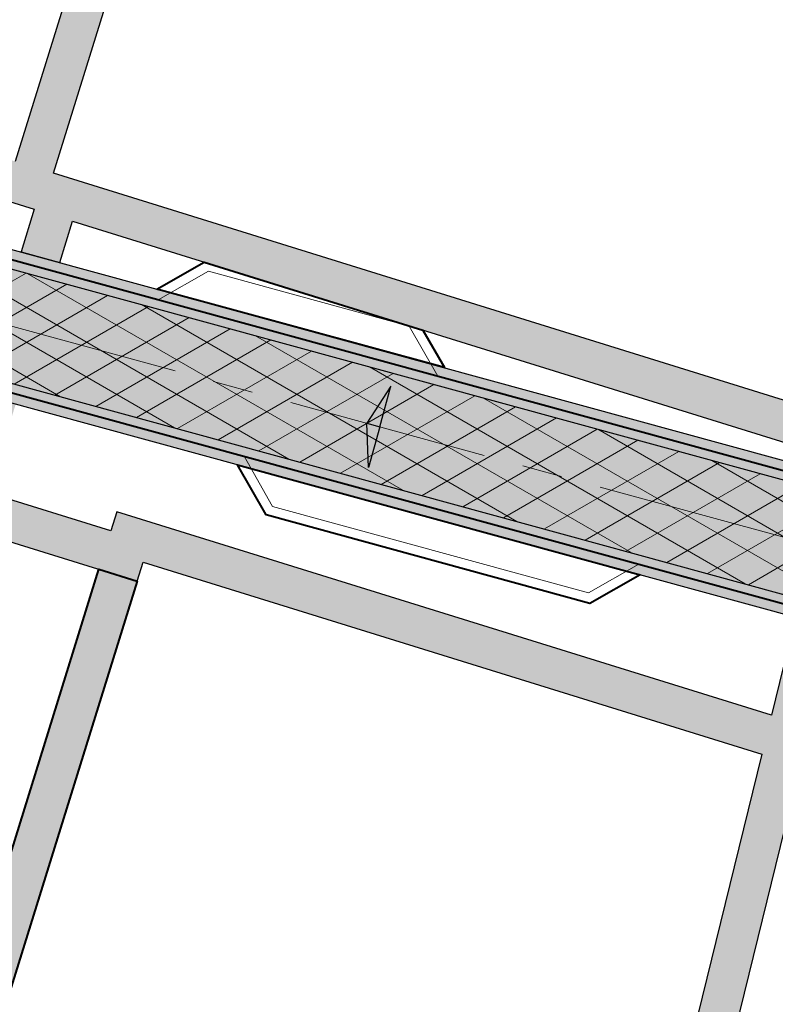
# Model space of a CAD drawing. Header units: metres. Extents: x 207669 to 209690, y 476021 to 477293.
# Tile 33 of 49: x 208615 to 208652, y 477058 to 477107. Entities that reach past the tile are written whole.
import ezdxf

# ---------------------------------------------------------------- set-up
doc = ezdxf.new("R2010")
doc.units = ezdxf.units.M
doc.linetypes.add('AM-AS', pattern=[16, 10, -2, 2, -2])
doc.layers.get('0').update_dxf_attribs({"linetype": 'CONTINUOUS'})
for name, color, linetype, lineweight, true_color in [('N-WE-AM-AS_WEG-G', 7, 'AM-AS', 18, 0xd60000), ('N-WE-VH-FUNDERING_GRANULAAT-G', 7, 'CONTINUOUS', 40, 0x99004c), ('N-WE-VH-FUNDERING_GRANULAAT_2-G', 7, 'CONTINUOUS', 15, 0x99004c), ('N-WE-VH-FUNDERING_ZANDBED-BREED-G', 7, 'CONTINUOUS', 30, 0xa57c00), ('N-WE-VH-FUNDERING_ZANDBED_BREED-A', 7, 'CONTINUOUS', 40, 0xa57c00), ('N-WE-VH-FUNDERING_ZANDBED_LANGSPARKEERVAKKEN-G', 1, 'CONTINUOUS', 40, 0xff0000), ('N-WE-VH-FUNDERING_ZANDBED_SMAL-A', 7, 'CONTINUOUS', 40, 0xa4de1b), ('N-WE-VH-FUNDERING_ZANDBED_SMAL-G', 7, 'CONTINUOUS', 30, 0x931077), ('N-WE-VH-FUNDERING_ZANDBED_VOETPAD-A', 220, 'CONTINUOUS', 40, 0xff00bf)]:
    doc.layers.add(name, color=color, linetype=linetype, lineweight=lineweight, true_color=true_color)
for name, color, linetype, lineweight in [('T-WE-VH-KANTVERHARDING_BOUWWEG-G', 60, 'CONTINUOUS', 25), ('T-WE-VH-VERHARDING_ASFALT_BOUWWEG-100MM-A', 252, 'CONTINUOUS', 18), ('T-WE-VH-VERKANTING-S', 7, 'CONTINUOUS', 25)]:
    doc.layers.add(name, color=color, linetype=linetype, lineweight=lineweight)

# ---------------------------------------------------------------- blocks, each defined once
blk = doc.blocks.new('A$C2E540381')
h = blk.add_hatch(color=256)
h.dxf.hatch_style = 1
h.paths.add_polyline_path([(0, 0), (7.001237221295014, 0), (-2.91038304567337e-11, 1.869999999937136)])
at = {"flags": 128}
blk.add_lwpolyline([(0, 0), (7.001237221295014, 0), (-2.91038304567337e-11, 1.869999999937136)], close=True, dxfattribs=at)

msp = doc.modelspace()

# ---------------------------------------------------------------- hatches: boundary and pattern name
at = {"layer": 'N-WE-VH-FUNDERING_ZANDBED_BREED-A', "transparency": 33554559}
h = msp.add_hatch(color=256, dxfattribs=at)
h.dxf.hatch_style = 1
edge = h.paths.add_edge_path()
edge.add_line((208241.9750321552, 477040.1824859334), (208245.8237401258, 477067.533486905))
edge.add_arc((208259.3603786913, 477065.6286729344), 13.66999999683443, 168.2771260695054, 171.9901901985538, ccw=False)
edge.add_line((208245.9755106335, 477068.4061190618), (208256.889665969, 477121.0028293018))
edge.add_arc((208267.5623113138, 477118.7881868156), 10.89999999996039, 83.0200956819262, 168.277126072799, ccw=False)
edge.add_line((208268.8868925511, 477129.6074051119), (208301.0209906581, 477125.6732739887))
edge.add_arc((208303.0017864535, 477141.8524719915), 16.29999999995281, 263.020095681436, 272.1922448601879)
edge.add_line((208303.6253031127, 477125.5644019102), (208323.1085325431, 477126.3102311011))
edge.add_arc((208327.0753225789, 477022.6861288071), 103.6999999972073, 79.60489942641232, 92.19224486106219, ccw=False)
edge.add_line((208345.7864360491, 477124.684090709), (208385.9372846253, 477117.3185799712))
edge.add_arc((208396.0957772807, 477172.6945226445), 56.29999999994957, 259.6048994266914, 280.4526706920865)
edge.add_line((208406.3099058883, 477117.328815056), (208472.9579505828, 477129.6243627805))
edge.add_arc((208479.9790301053, 477091.5665850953), 38.69999999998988, 83.79289849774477, 100.4526706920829, ccw=False)
edge.add_line((208484.1633737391, 477130.0397090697), (208516.4420448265, 477126.5290752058))
edge.add_arc((208512.2577011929, 477088.0559512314), 38.69999999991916, 68.52347740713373, 83.7928984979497, ccw=False)
edge.add_line((208526.426543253, 477124.0689199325), (208559.4899959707, 477111.0605272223))
edge.add_arc((208570.9495504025, 477140.1872951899), 31.30000000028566, 248.5234774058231, 254.7176447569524)
edge.add_line((208562.6996218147, 477109.9941059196), (208662.1324072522, 477082.8252841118))
edge.add_arc((208659.7865809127, 477074.2400002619), 8.899999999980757, 0.2433118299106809, 74.71764475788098, ccw=False)
edge.add_line((208668.6865006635, 477074.2777948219), (208668.9800311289, 477005.1567999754))
edge.add_arc((208700.329748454, 477005.2899302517), 31.35000000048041, 180.2433118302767, 192.4963701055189)
edge.add_line((208669.7224388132, 476998.5064874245), (208676.3070943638, 476968.7961181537))
edge.add_arc((208667.617937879, 476966.8703560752), 8.899999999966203, -32.01709219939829, 12.496370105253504, ccw=False)
edge.add_line((208675.1641586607, 476962.1518232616), (208653.7455270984, 476928.0862087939))
edge.add_arc((208657.0946910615, 476925.9920261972), 3.949999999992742, 147.9828684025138, 172.6542173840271)
edge.add_line((208653.1771103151, 476926.4970619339), (208652.0004171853, 476917.3694101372))
edge.add_line((208652.0004171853, 476917.3694101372), (208650.872547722, 476917.6148983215))
edge.add_line((208650.872547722, 476917.6148983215), (208650.0316690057, 476911.0921712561))
edge.add_arc((208614.4263148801, 476915.6822428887), 35.89999999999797, 344.68426677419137, 352.6542173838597, ccw=False)
edge.add_line((208649.0513236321, 476906.1996921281), (208648.784278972, 476905.2248173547))
edge.add_arc((208642.0771049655, 476906.8621749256), 6.904138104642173, 346.2812560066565, 425.1013838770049)
edge.add_line((208644.9838431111, 476913.1246022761), (208636.7342816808, 476916.9525641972))
edge.add_arc((208638.8809382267, 476921.5787792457), 5.100000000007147, 245.1077545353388, 352.6542173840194)
edge.add_line((208643.9390804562, 476920.9267077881), (208644.8384038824, 476927.902792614))
edge.add_arc((208655.6489431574, 476926.509149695), 10.90000000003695, 147.9829078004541, 172.6542173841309, ccw=False)
edge.add_line((208646.4069424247, 476932.2880269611), (208667.3954210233, 476965.8543281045))
edge.add_arc((208661.3754021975, 476969.6185509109), 7.099999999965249, 327.9829077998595, 372.4963701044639)
edge.add_line((208668.307201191, 476971.1548330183), (208662.5953778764, 476996.9269297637))
edge.add_arc((208700.3297484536, 477005.2899302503), 38.64999999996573, 180.2433118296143, 192.4963701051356, ccw=False)
edge.add_line((208661.6800969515, 477005.1257999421), (208661.4047594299, 477069.9626930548))
edge.add_arc((208654.3048234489, 477069.9325423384), 7.099999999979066, 0.2433118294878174, 74.71764475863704)
edge.add_line((208656.1762130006, 477076.7814766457), (208560.7491594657, 477102.8557800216))
edge.add_arc((208570.9495504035, 477140.1872951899), 38.70000000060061, 248.5234774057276, 254.7176447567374, ccw=False)
edge.add_line((208556.7807083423, 477104.1743264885), (208523.7172556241, 477117.1827191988))
edge.add_arc((208512.2577011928, 477088.0559512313), 31.2999999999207, 68.52347740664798, 83.79289849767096)
edge.add_line((208515.6419377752, 477119.1724571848), (208483.3632666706, 477122.6830910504))
edge.add_arc((208479.9790300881, 477091.5665850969), 31.29999999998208, 83.79289849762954, 100.4526706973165)
edge.add_line((208474.3004825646, 477122.3471649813), (208407.6524378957, 477110.0516172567))
edge.add_arc((208396.0957772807, 477172.6945226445), 63.69999999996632, 259.6048994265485, 280.45267069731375, ccw=False)
edge.add_line((208384.6020653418, 477110.0400368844), (208344.4512167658, 477117.4055476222))
edge.add_arc((208327.075322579, 477022.6861288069), 96.29999999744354, 79.60489942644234, 92.19224486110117)
edge.add_line((208323.391601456, 477118.9156471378), (208303.9083720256, 477118.1698179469))
edge.add_arc((208303.0017864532, 477141.8524719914), 23.6999999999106, 263.0200956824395, 272.19224486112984, ccw=False)
edge.add_line((208300.1217336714, 477118.328116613), (208271.2269552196, 477121.8656625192))
edge.add_arc((208270.3641545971, 477114.8182817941), 7.099999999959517, 83.02009568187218, 168.277126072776)
edge.add_line((208263.4122479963, 477116.2608470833), (208253.1773396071, 477066.9375147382))
edge.add_arc((208260.1292462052, 477065.4949494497), 7.099999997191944, 168.2771260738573, 171.990190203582)
edge.add_line((208253.0985122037, 477066.4842822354), (208249.2747523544, 477039.3105761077))
edge.add_arc((208236.5006018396, 477041.1080962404), 12.90000000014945, 333.0134099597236, 351.99019020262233, ccw=False)
edge.add_line((208247.9959563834, 477035.2543090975), (208245.8669725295, 477031.0735243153))
edge.add_arc((208250.4116475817, 477028.759236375), 5.100000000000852, 153.0134099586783, 270.7537906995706)
edge.add_line((208250.478741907, 477023.6596777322), (208270.3607634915, 477023.9212632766))
edge.add_arc((208270.5041611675, 477013.0222065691), 10.90000000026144, 80.38126543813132, 90.7537907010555, ccw=False)
edge.add_line((208272.3254545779, 477023.7689684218), (208311.8324407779, 477017.0735736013))
edge.add_arc((208310.0111473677, 477006.3268117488), 10.89999999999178, 60.82544130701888, 80.38126543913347, ccw=False)
edge.add_arc((208314.664659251, 477008.9756539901), 6.89999999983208, 84.51170172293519, 162.4537752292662)
edge.add_line((208308.0856883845, 477011.0558324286), (208306.0620032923, 477004.6555328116))
edge.add_line((208306.0620032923, 477004.6555328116), (208303.1128296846, 477005.5880201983))
edge.add_line((208303.1128296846, 477005.5880201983), (208300.8939163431, 477008.9876274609))
edge.add_line((208300.8939163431, 477008.9876274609), (208271.0324954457, 477014.0483527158))
edge.add_arc((208270.2053943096, 477009.1679425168), 4.949999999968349, 80.38126543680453, 90.75379070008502)
edge.add_line((208270.1402733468, 477014.1175141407), (208240.911711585, 477013.7329572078))
edge.add_line((208240.911711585, 477013.7329572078), (208230.2707394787, 476986.870125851))
edge.add_line((208230.2707394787, 476986.870125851), (208236.71988237, 476935.1364977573))
edge.add_line((208236.71988237, 476935.1364977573), (208233.545691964, 476934.7407067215))
edge.add_line((208233.545691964, 476934.7407067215), (208235.013786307, 476922.9667892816))
edge.add_arc((208240.07459609, 476923.5978236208), 5.099999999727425, 187.1075491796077, 227.9120102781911)
edge.add_line((208236.6562136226, 476919.8130301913), (208236.0784737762, 476920.334830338))
edge.add_arc((208231.4536420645, 476915.2141925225), 6.899999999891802, 47.9124431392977, 119.0235292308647)
edge.add_line((208228.1059776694, 476921.2476942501), (208223.462697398, 476918.6713886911))
edge.add_line((208223.462697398, 476918.6713886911), (208220.9835072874, 476923.1418432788))
edge.add_line((208220.9835072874, 476923.1418432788), (208224.159716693, 476923.5378860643))
edge.add_line((208224.159716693, 476923.5378860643), (208216.1485905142, 476987.7860310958))
edge.add_line((208216.1485905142, 476987.7860310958), (208218.1332218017, 476988.0334955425))
edge.add_line((208218.1332218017, 476988.0334955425), (208226.8722757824, 477010.0622321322))
edge.add_arc((208223.2471205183, 477011.5003730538), 3.899999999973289, 338.3612011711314, 450.7537906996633)
edge.add_line((208223.195813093, 477015.4000355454), (208214.7347579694, 477015.2887143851))
edge.add_line((208214.7347579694, 477015.2887143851), (208214.9448896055, 477013.6034871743))
edge.add_line((208214.9448896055, 477013.6034871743), (208144.0328260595, 477006.6798350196))
edge.add_line((208144.0328260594, 477006.6798350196), (208147.3023794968, 476980.4584600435))
edge.add_line((208147.3023794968, 476980.4584600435), (208120.0993705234, 476965.3649788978))
edge.add_arc((208121.8459780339, 476962.2170649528), 3.600000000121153, 119.0235292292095, 143.6478475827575)
edge.add_line((208118.9465773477, 476964.3509524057), (208125.8960127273, 476951.8259721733))
edge.add_line((208125.8960127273, 476951.8259721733), (208131.8078459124, 476929.2730775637))
edge.add_line((208131.8078459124, 476929.2730775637), (208156.8072840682, 476884.2165439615))
edge.add_arc((208156.226054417, 476889.2833153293), 5.100000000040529, 276.5440236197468, 292.7367420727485)
edge.add_line((208158.1971919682, 476884.5796341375), (208172.2290204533, 476890.4598506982))
edge.add_line((208172.2290204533, 476890.4598506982), (208176.3876962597, 476892.5520118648))
edge.add_arc((208179.7353606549, 476886.518510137), 6.90000000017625, 119.0235292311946, 209.0235292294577)
edge.add_line((208173.701858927, 476883.1708457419), (208175.9469894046, 476879.1244429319))
edge.add_arc((208171.4874446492, 476876.6500822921), 5.10000000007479, 29.02352922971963, 112.73674207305)
edge.add_line((208169.5163070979, 476881.3537634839), (208151.2823648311, 476873.7125975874))
edge.add_arc((208163.3990633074, 476844.798792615), 31.34999999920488, 112.736742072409, 119.0336792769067)
edge.add_line((208148.1841668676, 476872.2091816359), (208147.5467331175, 476871.8553563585))
edge.add_arc((208148.5659127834, 476870.0192537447), 2.099999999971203, 119.0336792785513, 209.0341220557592)
edge.add_line((208146.7298180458, 476869.0000598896), (208149.0977255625, 476864.7342349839))
edge.add_line((208149.0977255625, 476864.7342349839), (208143.7969218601, 476861.9210094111))
edge.add_line((208143.7969218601, 476861.9210094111), (208140.9984681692, 476866.9624704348))
edge.add_arc((208140.036704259, 476866.4286069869), 1.099999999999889, 29.03412205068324, 119.0336792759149)
edge.add_line((208139.5028482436, 476867.3903750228), (208138.1913531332, 476866.6623932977))
edge.add_line((208138.1913531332, 476866.6623932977), (208133.9933035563, 476874.2253873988))
edge.add_line((208133.9933035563, 476874.2253873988), (208136.865735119, 476875.8198101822))
edge.add_arc((208135.807804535, 476875.518508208), 1.100000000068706, 15.89712057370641, 29.03367929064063)
edge.add_line((208136.7695725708, 476876.0523642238), (208134.2495170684, 476880.5923689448))
edge.add_line((208134.2495170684, 476880.5923689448), (208138.8834903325, 476883.164584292))
edge.add_line((208138.8834903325, 476883.164584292), (208141.4015109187, 476878.6282455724))
edge.add_arc((208142.3632789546, 476879.1621015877), 1.100000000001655, 209.0336792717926, 222.3946059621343)
edge.add_line((208141.550908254, 476878.4204454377), (208145.1115993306, 476880.3969057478))
edge.add_arc((208140.584110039, 476882.7446367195), 5.100000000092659, 332.5909890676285, 389.0235292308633)
edge.add_line((208145.0436547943, 476885.2189973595), (208123.3056370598, 476924.3974669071))
edge.add_arc((208132.8368209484, 476929.6858063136), 10.89999999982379, 194.688571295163, 209.0235292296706, ccw=False)
edge.add_line((208122.2930509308, 476926.921947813), (208116.891581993, 476947.5278674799))
edge.add_arc((208111.9582584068, 476946.2346859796), 5.099999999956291, 14.68857129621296, 29.02352922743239)
edge.add_line((208116.4178031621, 476948.7090466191), (208111.7465460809, 476957.1280618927))
edge.add_arc((208121.2777299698, 476962.4164012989), 10.89999999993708, 119.0235292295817, 209.0235292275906, ccw=False)
edge.add_line((208115.9893905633, 476971.9475851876), (208135.975976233, 476983.037062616))
edge.add_arc((208133.5016155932, 476987.4966073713), 5.100000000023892, 299.0235292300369, 373.7005849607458)
edge.add_line((208138.4565037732, 476988.7045325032), (208134.9854861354, 477002.9425873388))
edge.add_arc((208145.5753451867, 477005.5242312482), 10.90000000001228, 95.57654574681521, 193.7005849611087, ccw=False)
edge.add_line((208144.5161323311, 477016.3726444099), (208213.8136298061, 477023.1386846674))
edge.add_arc((208214.8728426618, 477012.2902715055), 10.90000000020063, 90.75379069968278, 95.57654574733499, ccw=False)
edge.add_line((208214.7294449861, 477023.1893282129), (208230.7079117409, 477023.399555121))
edge.add_arc((208230.6408174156, 477028.4991137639), 5.100000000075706, 270.7537906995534, 333.0134099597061)
edge.add_line((208235.1854924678, 477026.1848258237), (208241.4248524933, 477038.4373478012))
edge.add_arc((208236.4791767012, 477040.9558376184), 5.54999999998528, 333.0134099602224, 351.9901902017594)
at = {"layer": 'N-WE-VH-FUNDERING_ZANDBED_SMAL-A', "transparency": 33554559}
h = msp.add_hatch(color=256, dxfattribs=at)
h.dxf.hatch_style = 1
edge = h.paths.add_edge_path()
edge.add_arc((208662.696668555, 477087.9555861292), 5.099999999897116, 256.4706020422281, 316.4996316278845)
edge.add_line((208666.3960552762, 477084.4449540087), (208669.0977918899, 477087.291953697))
edge.add_line((208669.0977918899, 477087.291953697), (208668.2413757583, 477088.0601303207))
edge.add_line((208668.2413757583, 477088.0601303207), (208664.9625278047, 477084.6049900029))
edge.add_line((208664.9625278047, 477084.6049900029), (208616.3686743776, 477099.6983008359))
edge.add_line((208616.3686743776, 477099.6983008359), (208625.4434696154, 477128.9151836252))
edge.add_line((208625.4434696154, 477128.9151836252), (208624.9677109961, 477129.0630258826))
edge.add_line((208624.9677109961, 477129.0630258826), (208626.4378124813, 477133.7961091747))
edge.add_arc((208622.1880827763, 477135.116079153), 4.450002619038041, 342.7451573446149, 384.2682062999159)
edge.add_line((208626.2448452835, 477136.9450682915), (208623.0663725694, 477137.9323046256))
edge.add_arc((208622.1880820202, 477135.1160792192), 2.950003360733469, -17.25483146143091, 72.67897127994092, ccw=False)
edge.add_line((208625.0053202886, 477134.24104301), (208614.4586847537, 477100.2915458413))
edge.add_line((208614.4586847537, 477100.2915458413), (208581.2630528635, 477110.6021478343))
edge.add_line((208581.2630528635, 477110.6021478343), (208581.2630528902, 477110.6021479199))
edge.add_line((208581.2630528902, 477110.6021479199), (208580.9664305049, 477109.6471536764))
edge.add_line((208580.9664305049, 477109.6471536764), (208549.5853097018, 477119.3941683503))
edge.add_line((208549.5853097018, 477119.3941683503), (208550.1014165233, 477121.0558092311))
edge.add_line((208550.1014165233, 477121.0558092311), (208529.3016296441, 477127.5162485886))
edge.add_line((208529.3016296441, 477127.5162485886), (208528.7083845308, 477125.6062589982))
edge.add_line((208528.7083845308, 477125.6062589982), (208547.5981827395, 477119.7390644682))
edge.add_line((208547.5981827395, 477119.7390644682), (208547.082075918, 477118.0774235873))
edge.add_line((208547.082075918, 477118.0774235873), (208582.2831749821, 477107.1439189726))
edge.add_line((208582.2831749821, 477107.1439189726), (208582.5797973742, 477108.0989132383))
edge.add_line((208582.5797973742, 477108.0989132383), (208615.4065214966, 477097.9028944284))
edge.add_line((208615.4065214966, 477097.9028944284), (208614.7450695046, 477095.7733085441))
edge.add_line((208614.7450695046, 477095.7733085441), (208616.675490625, 477095.2458440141))
edge.add_line((208616.675490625, 477095.2458440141), (208617.3165111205, 477097.3096494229))
edge.add_line((208617.3165111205, 477097.3096494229), (208655.1230976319, 477085.5668795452))
edge.add_line((208655.1230976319, 477085.5668795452), (208654.9328351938, 477084.7924812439))
edge.add_line((208654.9328351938, 477084.7924812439), (208661.5035528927, 477082.9971110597))
h = msp.add_hatch(color=256, dxfattribs=at)
h.dxf.hatch_style = 1
h.paths.add_polyline_path([(208636.8401934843, 477010.0798376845), (208595.6397399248, 477019.2100969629), (208544.4983399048, 477035.0946786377), (208563.7237778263, 477096.9921734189), (208620.5459681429, 477079.3431312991), (208620.8425906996, 477080.2981260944), (208651.7291107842, 477070.704735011)], flags=16)
edge = h.paths.add_edge_path()
edge.add_line((208661.64990874, 477012.234565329), (208660.5998761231, 477012.2301086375))
edge.add_line((208660.5998761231, 477012.2301086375), (208639.604194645, 477009.4673190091))
edge.add_line((208639.604194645, 477009.4673190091), (208638.7933272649, 477009.6470119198))
edge.add_line((208638.7933272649, 477009.6470119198), (208655.3372339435, 477077.0107176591))
edge.add_line((208655.3372339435, 477077.0107176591), (208653.4073092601, 477077.5380465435))
edge.add_line((208653.4073092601, 477077.5380465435), (208652.2069870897, 477072.6505582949))
edge.add_line((208652.2069870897, 477072.6505582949), (208619.5258462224, 477082.8013607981))
edge.add_line((208619.5258462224, 477082.8013607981), (208619.2292236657, 477081.8463660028))
edge.add_line((208619.2292236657, 477081.8463660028), (208613.1044703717, 477083.7487219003))
edge.add_line((208613.1044703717, 477083.7487219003), (208614.4809499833, 477088.1803837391))
edge.add_line((208614.4809499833, 477088.1803837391), (208612.5476013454, 477088.6984229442))
edge.add_line((208612.5476013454, 477088.6984229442), (208611.1944807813, 477084.3419670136))
edge.add_line((208611.1944807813, 477084.3419670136), (208561.7134097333, 477099.7108484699))
edge.add_arc((208565.4663056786, 477096.3317550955), 5.050000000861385, 138.0002471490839, 161.4536306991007)
edge.add_line((208560.6785695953, 477097.9380188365), (208561.8137882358, 477097.5854185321))
edge.add_line((208561.8137882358, 477097.5854185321), (208543.0748743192, 477037.2543180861))
edge.add_line((208543.0748743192, 477037.2543180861), (208541.782811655, 477036.5746709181))
edge.add_arc((208546.8263481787, 477036.3192510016), 5.04999999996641, 177.100845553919, 232.3584811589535)
edge.add_line((208543.7422165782, 477032.3204221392), (208544.8357343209, 477032.8956312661))
edge.add_line((208544.8357343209, 477032.8956312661), (208595.125874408, 477017.2754519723))
edge.add_line((208595.125874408, 477017.2754519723), (208636.3630631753, 477008.137051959))
edge.add_line((208636.3630631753, 477008.137051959), (208635.8876640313, 477006.2013152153))
edge.add_line((208635.8876640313, 477006.2013152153), (208637.8299473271, 477005.7243082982))
edge.add_line((208637.8299473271, 477005.7243082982), (208638.2086817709, 477007.2664443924))
edge.add_line((208638.2086817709, 477007.2664443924), (208660.2985318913, 477010.1732139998))
edge.add_line((208660.2985318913, 477010.1732139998), (208661.6601373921, 477009.825906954))
edge.add_line((208661.6601373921, 477009.825906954), (208661.64990874, 477012.234565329))
at = {"layer": 'N-WE-VH-FUNDERING_ZANDBED_VOETPAD-A', "transparency": 33554559}
h = msp.add_hatch(color=256, dxfattribs=at)
h.dxf.hatch_style = 1
h.paths.add_polyline_path([(208567.8957123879, 477027.8274260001), (208565.9857227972, 477028.4206711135), (208585.2111607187, 477090.3181658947), (208587.1211503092, 477089.7249207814), (208580.4471427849, 477068.2375378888), (208611.9619710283, 477058.4489935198), (208618.6359785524, 477079.9363764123), (208620.5459681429, 477079.3431312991), (208613.8719606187, 477057.8557484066), (208646.114064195, 477047.8413114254), (208645.6361878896, 477045.8954881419), (208617.2193336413, 477054.7217980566), (208617.3435814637, 477055.2277120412), (208611.0283649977, 477057.1892260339), (208610.8257366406, 477056.3620288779), (208607.1930126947, 477057.4904339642), (208607.4451418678, 477058.3021795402), (208579.1963958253, 477067.0762747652), (208574.1419474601, 477050.8031634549), (208602.3906935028, 477042.0290682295), (208602.6428226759, 477042.8408138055), (208607.1607193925, 477041.437549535), (208606.6039934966, 477039.1706654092), (208574.5146916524, 477049.1376419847)])
at = {"layer": 'T-WE-VH-VERHARDING_ASFALT_BOUWWEG-100MM-A'}
h = msp.add_hatch(dxfattribs=at)
h.set_pattern_fill('AVH-ASFALT', color=256, scale=1.5, angle=270, pattern_type=2)
h.set_pattern_definition([(329.9999999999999, (207991.0131754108, 476552.5954628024), (0.7500000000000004, 1.299038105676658), []), (29.99999999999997, (207991.0131754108, 476552.5954628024), (-0.7499999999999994, 1.299038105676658), [])])
edge = h.paths.add_edge_path()
edge.add_line((208598.0668640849, 476553.2350907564), (208597.3597609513, 476558.6895641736))
edge.add_arc((208596.3347866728, 476566.6236317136), 7.999999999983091, 167.5645903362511, 277.36107089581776, ccw=False)
edge.add_line((208588.5224716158, 476568.3463427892), (208663.4988565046, 476908.3564285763))
edge.add_arc((208653.7334626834, 476910.5098174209), 9.999999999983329, 347.56459033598, 362.5645903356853)
edge.add_line((208663.7234468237, 476910.9572734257), (208662.2903712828, 476942.9523785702))
edge.add_arc((208670.2823585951, 476943.3103433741), 8.000000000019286, 147.9829078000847, 182.564590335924, ccw=False)
edge.add_line((208663.4992387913, 476947.5517211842), (208673.5813185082, 476963.6757161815))
edge.add_arc((208665.1024187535, 476968.977438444), 9.999999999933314, 327.9829078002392, 372.496370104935)
edge.add_line((208674.8655159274, 476971.1412160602), (208668.8437600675, 476998.3117474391))
edge.add_arc((208700.3297484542, 477005.2899302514), 32.25000000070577, 180.2433118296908, 192.4963701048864, ccw=False)
edge.add_line((208668.080039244, 477005.1529780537), (208667.7931844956, 477072.7019650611))
edge.add_arc((208657.7932746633, 477072.6594992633), 9.999999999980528, 0.2433118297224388, 74.71764475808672)
edge.add_line((208660.4290345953, 477082.3058856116), (208562.4492246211, 477109.0776992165))
edge.add_arc((208570.9495504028, 477140.1872951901), 32.2500000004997, 248.523477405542, 254.717644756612, ccw=False)
edge.add_line((208559.1421820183, 477110.1764879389), (208526.0787293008, 477123.1848806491))
edge.add_arc((208512.2577011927, 477088.0559512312), 37.75000000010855, 68.52347740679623, 83.79289849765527)
edge.add_line((208516.3393283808, 477125.5846445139), (208484.0606572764, 477129.0952783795))
edge.add_arc((208479.9790300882, 477091.5665850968), 37.75000000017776, 83.79289849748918, 100.4526706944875)
edge.add_line((208473.1303026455, 477128.6901279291), (208406.483101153, 477116.394735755))
edge.add_arc((208396.0941313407, 477172.6942189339), 57.24999999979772, 259.3435220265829, 280.4552038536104, ccw=False)
edge.add_line((208385.507451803, 477116.4315784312), (208345.6150227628, 477123.7496831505))
edge.add_arc((208327.0753225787, 477022.6861288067), 102.7499999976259, 79.60489942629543, 92.19224486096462)
edge.add_line((208323.1448724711, 477125.3609264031), (208303.6616430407, 477124.6150972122))
edge.add_arc((208303.0017864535, 477141.8524719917), 17.25000000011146, 263.0200956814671, 272.19224486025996, ccw=False)
edge.add_line((208300.9055455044, 477124.7303145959), (208268.7673296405, 477128.6649498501))
edge.add_arc((208267.5521174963, 477118.7390615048), 9.999999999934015, 83.02009568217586, 168.2771260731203)
edge.add_line((208257.7606997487, 477120.7708436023), (208246.8566065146, 477068.2226239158))
edge.add_arc((208259.3406641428, 477065.6321017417), 12.74999999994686, 168.2771260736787, 171.9901902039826)
edge.add_line((208246.715050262, 477067.4087204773), (208243.1391454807, 477041.9964065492))
edge.add_arc((208235.2171916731, 477043.1111477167), 8.000000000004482, 271.25365755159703, 351.9901902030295, ccw=False)
edge.add_line((208235.3922213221, 477035.113062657), (208066.2421497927, 477031.4113918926))
edge.add_line((208066.2421497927, 477031.4113918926), (208044.2191598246, 477036.8636800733))
edge.add_line((208044.2191598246, 477036.8636800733), (208042.2847942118, 477039.1593672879))
edge.add_line((208042.2847942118, 477039.1593672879), (208002.0779595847, 477042.5937447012))
edge.add_arc((208002.7588222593, 477050.5647186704), 8.000000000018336, 176.3700886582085, 265.117774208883, ccw=False)
edge.add_arc((207951.3573135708, 477053.8338357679), 43.50536122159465, 355.63556999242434, 356.3592230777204, ccw=False)
edge.add_line((207994.7365174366, 477050.5230764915), (207994.4212927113, 477046.3957993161))
edge.add_arc((207950.9279627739, 477049.7176438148), 43.61999999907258, 336.77510252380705, 355.63245947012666, ccw=False)
edge.add_arc((207998.3648879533, 477029.3617471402), 8.00000000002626, 85.11777420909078, 156.7751025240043, ccw=False)
edge.add_line((207999.0457506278, 477037.3327211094), (208046.0630700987, 477033.3166073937))
edge.add_line((208046.0630700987, 477033.3166073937), (208066.4740170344, 477028.2634168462))
edge.add_line((208066.4740170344, 477028.2634168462), (208068.8725253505, 477025.9676380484))
edge.add_line((208068.8725253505, 477025.9676380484), (208238.4872344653, 477029.6794769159))
edge.add_arc((208238.2684474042, 477039.6770832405), 10.00000000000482, 271.253657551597, 351.9901902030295)
edge.add_line((208248.1708896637, 477038.2836567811), (208252.1613935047, 477066.6423359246))
edge.add_arc((208259.3406641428, 477065.6321017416), 7.249999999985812, 168.2771260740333, 171.9901902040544, ccw=False)
edge.add_line((208252.2418862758, 477067.1051437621), (208262.4914142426, 477116.4989297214))
edge.add_arc((208270.3245484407, 477114.8735040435), 8.00000000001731, 83.02009568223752, 168.2771260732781, ccw=False)
edge.add_line((208271.2967181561, 477122.8142147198), (208300.237178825, 477119.2710760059))
edge.add_arc((208303.0017864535, 477141.8524719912), 22.74999999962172, 263.0200956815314, 272.19224486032)
edge.add_line((208303.8720320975, 477119.1191226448), (208323.355261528, 477119.8649518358))
edge.add_arc((208327.0753225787, 477022.6861288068), 97.24999999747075, 79.60489942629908, 92.19224486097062, ccw=False)
edge.add_line((208344.6226300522, 477118.3399551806), (208384.5030026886, 477111.0240621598))
edge.add_arc((208396.0941313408, 477172.6942189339), 62.74999999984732, 259.355239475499, 280.4552038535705)
edge.add_line((208407.4811681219, 477110.9860517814), (208474.128130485, 477123.2813998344))
edge.add_arc((208479.9790300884, 477091.5665850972), 32.24999999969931, 83.79289849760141, 100.45267069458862, ccw=False)
edge.add_line((208483.4659831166, 477123.6275217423), (208515.744654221, 477120.1168878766))
edge.add_arc((208512.257701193, 477088.0559512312), 32.25000000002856, 68.52347740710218, 83.79289849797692, ccw=False)
edge.add_line((208524.0650695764, 477118.0667584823), (208557.128522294, 477105.0583657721))
edge.add_arc((208570.949550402, 477140.1872951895), 37.74999999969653, 248.5234774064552, 254.7176447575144)
edge.add_line((208560.9995566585, 477103.772186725), (208656.4132110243, 477077.7015445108))
edge.add_arc((208654.3046030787, 477069.9844354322), 8.000000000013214, 0.24331182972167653, 74.71764475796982, ccw=False)
edge.add_line((208662.3045309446, 477070.0184080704), (208662.5800888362, 477005.1296218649))
edge.add_arc((208700.3297484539, 477005.2899302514), 37.7500000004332, 180.2433118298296, 192.4963701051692)
edge.add_line((208663.4740566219, 476997.1216697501), (208669.1858799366, 476971.3495730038))
edge.add_arc((208661.3754021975, 476969.6185509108), 8.000000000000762, -32.01709219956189, 12.496370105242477, ccw=False)
edge.add_line((208668.1585220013, 476965.3771731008), (208658.2582133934, 476949.5438796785))
edge.add_arc((208666.7371131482, 476944.242157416), 10.00000000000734, 147.9829078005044, 182.5645903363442)
edge.add_line((208656.7471290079, 476943.794701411), (208658.2083375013, 476911.1714948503))
edge.add_arc((208650.2163501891, 476910.8135300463), 7.999999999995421, -12.43540966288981, 2.564590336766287, ccw=False)
edge.add_line((208658.0286652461, 476909.0908189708), (208582.0786928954, 476564.6656155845))
edge.add_arc((208591.8440867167, 476562.51222674), 9.99999999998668, 167.5645903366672, 277.3976724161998)
edge.add_arc((210001.0809775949, 465708.5369687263), 10935.07777570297, 97.37159738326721, 97.39767241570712, ccw=False)

# ---------------------------------------------------------------- linework, layer by layer
at = {"layer": 'N-WE-AM-AS_WEG-G', "flags": 128}
msp.add_lwpolyline([(208964.3282578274, 476509.738773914), (208959.1464562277, 476511.4625616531, 0.06554346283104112), (208939.9207769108, 476515.1649540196), (208893.520954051, 476517.9218685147, -0.04228755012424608), (208880.9881707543, 476519.7375230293), (208800.9524506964, 476538.3420076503), (208708.9913530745, 476559.3467494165, 0.08735770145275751), (208648.3807954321, 476562.3970501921, 0.001256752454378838), (208593.8356861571, 476555.459902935, -0.5196107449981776), (208584.994102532, 476565.1161256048), (208660.7921107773, 476908.8521876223, 0.06554346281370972), (208660.9717830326, 476910.9328635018), (208659.5048212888, 476943.6845181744, -0.1520467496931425), (208660.7136887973, 476948.2838607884), (208671.0868921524, 476964.873441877, 0.1967063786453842), (208672.1142500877, 476970.8458417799), (208666.1589083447, 476997.7167085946, -0.05351505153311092), (208665.3300640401, 477005.1412999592), (208665.0456300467, 477072.1202439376, 0.3368982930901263), (208659.1543101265, 477079.8033803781), (208561.7243906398, 477106.4249429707, -0.02703373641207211), (208558.1353521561, 477107.6174268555), (208525.0718994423, 477120.6258195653, 0.06672417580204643), (208516.0419913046, 477122.8507661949), (208483.7633201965, 477126.3614000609, 0.07282027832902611), (208473.6292165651, 477125.9857638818), (208406.9820150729, 477113.6903717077, -0.09235186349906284), (208385.0051580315, 477113.7278329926), (208345.1188264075, 477121.0448191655, 0.05497794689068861), (208323.2500669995, 477122.6129391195), (208303.7668375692, 477121.8671099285, -0.04004243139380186), (208300.5713621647, 477122.0006953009), (208269.1183795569, 477125.8514384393, 0.3901704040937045), (208260.3130756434, 477119.5361534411), (208249.5492463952, 477067.663883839, 0.01620271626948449), (208249.4382218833, 477067.025528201), (208245.5365606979, 477039.2982130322, -0.3676139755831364), (208237.7896365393, 477032.41486914), (208070.7154982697, 477028.7586279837), (208038.5719050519, 477036.7164999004), (208001.0577792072, 477039.9208721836)], format="xyb", dxfattribs=at)
at = {"layer": 'N-WE-VH-FUNDERING_GRANULAAT-G', "flags": 128}
for points in [[(208669.2342839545, 476998.3982985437, -0.05351505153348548), (208668.4800356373, 477005.1546766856), (208668.1865051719, 477074.275671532, 0.3368982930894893), (208662.0006192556, 477082.3429647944), (208562.5678338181, 477109.5117866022, -0.02703373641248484), (208559.3069359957, 477110.5952433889), (208526.2434832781, 477123.6036360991, 0.06672417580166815), (208516.3879835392, 477126.0320064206), (208484.1093124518, 477129.5426402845, 0.07282027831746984), (208473.0486622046, 477129.1326602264)], [(208474.2097709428, 477122.8388675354, -0.0728202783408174), (208483.4173279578, 477123.1801598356), (208515.6959990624, 477119.6695259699, -0.06672417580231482), (208523.900315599, 477117.6480030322), (208556.9637683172, 477104.6396103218, 0.02703373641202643), (208560.8809474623, 477103.338099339), (208656.3080009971, 477077.2637959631, -0.336898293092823), (208661.9047549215, 477069.9648163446), (208662.1800924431, 477005.127923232, 0.0535150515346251), (208663.0835327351, 476997.0351186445)]]:
    msp.add_lwpolyline(points, format="xyb", dxfattribs=at)
at = {"layer": 'N-WE-VH-FUNDERING_GRANULAAT_2-G', "flags": 128}
for points in [[(208621.5949447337, 477093.3833330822), (208624.100502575, 477094.8135008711), (208634.119739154, 477092.0758640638), (208635.5499069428, 477089.5703062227)], [(208645.5817597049, 477080.1946133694), (208643.0762018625, 477078.7644455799), (208627.3077190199, 477083.0729953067), (208625.8775512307, 477085.5785531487)]]:
    msp.add_lwpolyline(points, close=True, dxfattribs=at)
at = {"layer": 'N-WE-VH-FUNDERING_ZANDBED-BREED-G', "flags": 128}
for points in [[(208472.9579505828, 477129.6243627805, -0.07282027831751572), (208484.1633737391, 477130.0397090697), (208516.4420448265, 477126.5290752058, -0.06672417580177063), (208526.426543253, 477124.0689199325), (208559.4899959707, 477111.0605272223, 0.02703373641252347), (208562.6996218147, 477109.9941059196), (208662.1324072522, 477082.8252841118, -0.3368982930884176), (208668.6865006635, 477074.2777948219), (208668.9800311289, 477005.1567999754, 0.053515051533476), (208669.7224388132, 476998.5064874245)], [(208662.5953778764, 476996.9269297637, -0.05351505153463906), (208661.6800969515, 477005.1257999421), (208661.4047594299, 477069.9626930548, 0.3368982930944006), (208656.1762130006, 477076.7814766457), (208560.7491594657, 477102.8557800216, -0.02703373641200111), (208556.7807083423, 477104.1743264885), (208523.7172556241, 477117.1827191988, 0.06672417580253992), (208515.6419377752, 477119.1724571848), (208483.3632666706, 477122.6830910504, 0.0728202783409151), (208474.3004825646, 477122.3471649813)]]:
    msp.add_lwpolyline(points, format="xyb", dxfattribs=at)
at = {"layer": 'N-WE-VH-FUNDERING_ZANDBED_LANGSPARKEERVAKKEN-G', "flags": 128}
for points in [[(208621.5269495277, 477093.9202407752), (208623.888695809, 477095.2683211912), (208634.8093373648, 477091.8763557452), (208635.8814781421, 477089.9980371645)], [(208645.6497549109, 477079.6577056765), (208643.1441970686, 477078.2275378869), (208626.9761478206, 477082.6452643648), (208625.5459800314, 477085.1508222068)]]:
    msp.add_lwpolyline(points, close=True, dxfattribs=at)
at = {"layer": 'N-WE-VH-FUNDERING_ZANDBED_SMAL-G', "flags": 128}
msp.add_lwpolyline([(208582.5797973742, 477108.0989132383), (208615.4065214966, 477097.9028944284), (208614.7450695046, 477095.7733085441), (208616.675490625, 477095.2458440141), (208617.3165111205, 477097.3096494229), (208655.1230976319, 477085.5668795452), (208654.9328351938, 477084.7924812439), (208661.5035528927, 477082.9971110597, 0.2680849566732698), (208666.3960552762, 477084.4449540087), (208669.0977918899, 477087.291953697), (208668.2413757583, 477088.0601303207), (208664.9625278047, 477084.6049900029), (208616.3686743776, 477099.6983008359), (208625.4434696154, 477128.9151836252), (208624.9677109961, 477129.0630258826), (208626.4378124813, 477133.7961091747, 0.1831872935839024), (208626.2448452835, 477136.9450682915), (208623.0663725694, 477137.9323046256, -0.4138752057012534), (208625.0053202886, 477134.24104301), (208614.4586847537, 477100.2915458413)], format="xyb", dxfattribs=at)
msp.add_lwpolyline([(208636.8401934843, 477010.0798376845), (208595.6397399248, 477019.2100969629), (208544.4983399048, 477035.0946786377), (208563.7237778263, 477096.9921734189), (208620.5459681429, 477079.3431312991), (208620.8425906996, 477080.2981260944), (208651.7291107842, 477070.704735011)], close=True, dxfattribs=at)
msp.add_lwpolyline([(208595.125874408, 477017.2754519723), (208636.3630631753, 477008.137051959), (208635.8876640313, 477006.2013152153), (208637.8299473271, 477005.7243082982), (208638.2086817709, 477007.2664443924), (208660.2985318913, 477010.1732139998), (208661.6601373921, 477009.825906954), (208661.64990874, 477012.234565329), (208660.5998761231, 477012.2301086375), (208639.604194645, 477009.4673190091), (208638.7933272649, 477009.6470119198), (208655.3372339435, 477077.0107176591), (208653.4073092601, 477077.5380465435), (208652.2069870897, 477072.6505582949), (208619.5258462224, 477082.8013607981), (208619.2292236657, 477081.8463660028), (208613.1044703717, 477083.7487219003)], dxfattribs=at)
at = {"layer": 'N-WE-VH-FUNDERING_ZANDBED_VOETPAD-A', "flags": 128}
msp.add_lwpolyline([(208567.8957123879, 477027.8274260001), (208565.9857227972, 477028.4206711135), (208585.2111607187, 477090.3181658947), (208587.1211503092, 477089.7249207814), (208580.4471427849, 477068.2375378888), (208611.9619710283, 477058.4489935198), (208618.6359785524, 477079.9363764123), (208620.5459681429, 477079.3431312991), (208613.8719606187, 477057.8557484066), (208646.114064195, 477047.8413114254), (208645.6361878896, 477045.8954881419), (208617.2193336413, 477054.7217980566), (208617.3435814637, 477055.2277120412), (208611.0283649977, 477057.1892260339), (208610.8257366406, 477056.3620288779), (208607.1930126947, 477057.4904339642), (208607.4451418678, 477058.3021795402), (208579.1963958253, 477067.0762747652), (208574.1419474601, 477050.8031634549), (208602.3906935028, 477042.0290682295), (208602.6428226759, 477042.8408138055), (208607.1607193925, 477041.437549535), (208606.6039934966, 477039.1706654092), (208574.5146916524, 477049.1376419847)], close=True, dxfattribs=at)
at = {"layer": 'T-WE-VH-KANTVERHARDING_BOUWWEG-G', "flags": 128}
for points in [[(208588.5224716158, 476568.3463427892), (208663.4988565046, 476908.3564285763, 0.06554346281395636), (208663.7234468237, 476910.9572734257), (208662.2903712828, 476942.9523785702, -0.1520467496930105), (208663.4992387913, 476947.5517211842), (208673.5813185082, 476963.6757161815, 0.1967063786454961), (208674.8655159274, 476971.1412160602), (208668.8437600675, 476998.3117474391, -0.05351505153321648), (208668.080039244, 477005.1529780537), (208667.7931844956, 477072.7019650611, 0.3368982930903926), (208660.4290345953, 477082.3058856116), (208562.4492246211, 477109.0776992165, -0.02703373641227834), (208559.1421820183, 477110.1764879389), (208526.0787293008, 477123.1848806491, 0.06672417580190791), (208516.3393283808, 477125.5846445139), (208484.0606572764, 477129.0952783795, 0.07282027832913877), (208473.1303026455, 477128.6901279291)], [(208474.128130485, 477123.2813998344, -0.07282027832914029), (208483.4659831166, 477123.6275217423), (208515.744654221, 477120.1168878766, -0.06672417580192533), (208524.0650695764, 477118.0667584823), (208557.128522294, 477105.0583657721, 0.02703373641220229), (208560.9995566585, 477103.772186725), (208656.4132110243, 477077.7015445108, -0.3368982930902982), (208662.3045309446, 477070.0184080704), (208662.5800888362, 477005.1296218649, 0.05351505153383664), (208663.4740566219, 476997.1216697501), (208669.1858799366, 476971.3495730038, -0.196706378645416), (208668.1585220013, 476965.3771731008), (208658.2582133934, 476949.5438796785, 0.1520467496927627), (208656.7471290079, 476943.794701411), (208658.2083375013, 476911.1714948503, -0.06554346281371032), (208658.0286652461, 476909.0908189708), (208582.0786928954, 476564.6656155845, 0.5196417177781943)]]:
    msp.add_lwpolyline(points, format="xyb", dxfattribs=at)

# ---------------------------------------------------------------- block references
at = {"layer": 'T-WE-VH-VERKANTING-S', "yscale": 0.36, "zscale": 0.3599999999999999}
for xscale, rotation in [(0.2999999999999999, 74.71764475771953), (-0.2999999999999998, 74.71764476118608)]:
    msp.add_blockref('A$C2E540381', (208632.6536485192, 477087.0443698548), dxfattribs=dict(at, xscale=xscale, rotation=rotation))

doc.saveas('drawing.dxf')
